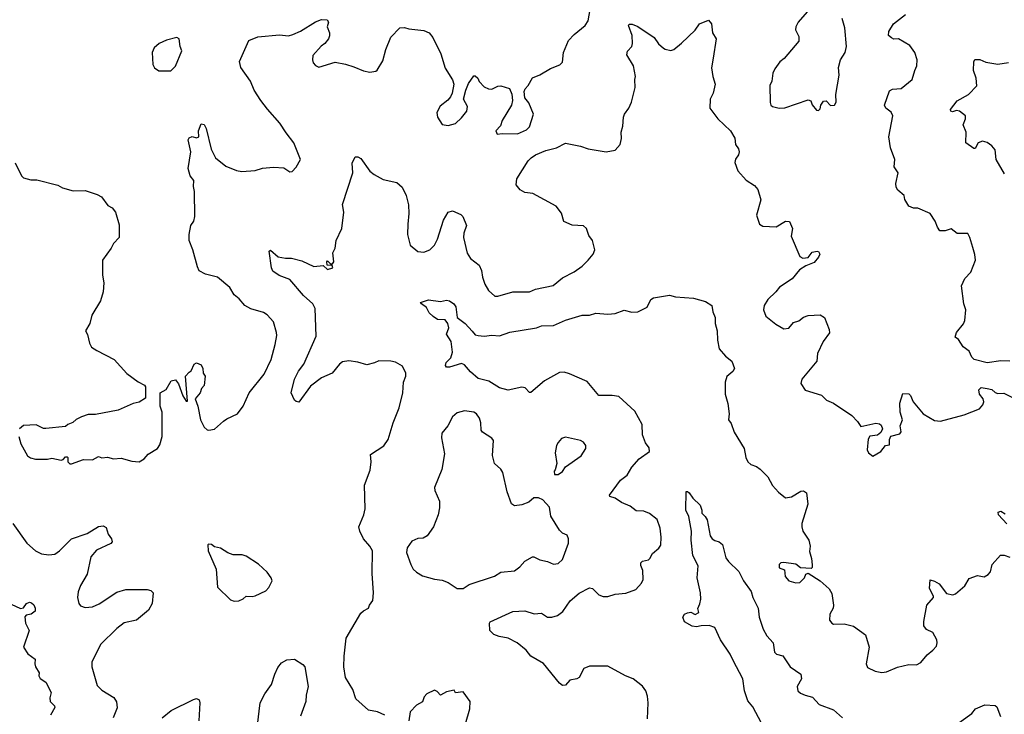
# Model space of a CAD drawing. Extents: x 2293878 to 2522763, y 823964 to 1006972.
# Tile 90 of 256: x 2310471 to 2317008, y 919099 to 923712. Entities that reach past the tile are written whole.
import ezdxf

# ---------------------------------------------------------------- set-up
doc = ezdxf.new("R2010")
doc.units = 0

msp = doc.modelspace()

# ---------------------------------------------------------------- linework, layer by layer
at = {"layer": '0CON20XD'}
for points in [[(2310464, 920945), (2310478.8, 920895), (2310523.3, 920815), (2310542.3, 920802.3), (2310575, 920793.8), (2310655, 920793.3), (2310685, 920800), (2310745, 920787.5), (2310758.3, 920791.7), (2310775, 920810), (2310785, 920810), (2310790, 920805), (2310790, 920775), (2310803, 920763), (2310815, 920762.5), (2310895, 920792.5), (2310955, 920790), (2310995, 920812.5), (2311015, 920802.5), (2311053.6, 920806.4), (2311093, 920797), (2311145, 920800), (2311215, 920781.2), (2311265, 920776.7), (2311297.5, 920795), (2311322.7, 920827.3), (2311386.2, 920865), (2311402.1, 920887.9), (2311416.9, 920945), (2311415.8, 921105), (2311403.8, 921145), (2311403.3, 921235), (2311443.9, 921256.1), (2311476.7, 921315), (2311505, 921320), (2311524.2, 921295), (2311555, 921213.3), (2311575, 921180), (2311585, 921180), (2311572.5, 921345), (2311595, 921372.5), (2311610, 921380), (2311630, 921425), (2311645, 921432.5), (2311675, 921420), (2311687.5, 921395), (2311690, 921365), (2311702.5, 921345), (2311695, 921282.5), (2311677.5, 921262.5), (2311668.8, 921235), (2311636.7, 921195), (2311654.2, 921145), (2311671.2, 921055), (2311696, 921006), (2311715, 920987.5), (2311726.4, 920986.4), (2311765, 920992), (2311823.6, 921046.4), (2311845, 921062.5), (2311915.8, 921095), (2311955, 921146.2), (2311995.3, 921234.7), (2312095, 921358.6), (2312140.7, 921455), (2312167.1, 921555), (2312177.8, 921615), (2312175.7, 921635), (2312156, 921705), (2312112.8, 921752.8), (2312088.6, 921768.6), (2312005, 921792.5), (2311965, 921814.5), (2311928.6, 921858.6), (2311895.8, 921885.8), (2311865, 921932.9), (2311785, 922002.9), (2311705, 922022), (2311663.3, 922045), (2311651.2, 922071.2), (2311620.8, 922185), (2311595.7, 922245), (2311595.6, 922285), (2311608, 922345), (2311626.6, 922373.4), (2311634.3, 922405), (2311631.7, 922571.7), (2311625.8, 922605), (2311628, 922645), (2311602, 922675), (2311590, 922725), (2311606.7, 922835), (2311590, 922915), (2311595, 922927.5), (2311615, 922937.5), (2311645, 922927.5), (2311660, 922935), (2311657.5, 922975), (2311675, 923020), (2311695, 923017.5), (2311709.5, 922989.5), (2311741.7, 922851.7), (2311771.2, 922795), (2311840.3, 922740.3), (2311910.7, 922710.7), (2311945, 922704.4), (2312035, 922711.4), (2312083.7, 922726.3), (2312155, 922732.5), (2312225, 922728), (2312265, 922702.5), (2312280, 922705), (2312306.1, 922733.9), (2312336, 922785), (2312291.4, 922895), (2312240.5, 922960.5), (2312198.6, 923025), (2312115, 923117.5), (2312072.9, 923175), (2312028.1, 923245), (2312004.2, 923305), (2311940, 923395), (2311930, 923435), (2311992.5, 923575), (2312052.3, 923597.7), (2312195, 923611.2), (2312255, 923606.2), (2312285, 923613.8), (2312335, 923636.2), (2312435, 923698.8), (2312475, 923713.3), (2312511.7, 923711.7), (2312520, 923695), (2312512.5, 923665), (2312527.5, 923625), (2312526.7, 923605), (2312520, 923585), (2312496.7, 923555), (2312473, 923537), (2312416.7, 923475), (2312413.8, 923445), (2312420, 923425), (2312435, 923407.5), (2312457, 923397), (2312565, 923430), (2312635, 923416.2), (2312688.3, 923398.3), (2312753, 923373), (2312795, 923363.8), (2312835, 923370), (2312845, 923377.5), (2312881.7, 923438.3), (2312901.2, 923515), (2312935, 923597.5), (2312995, 923657.5), (2313025, 923661.2), (2313055, 923652), (2313155, 923640.8), (2313190, 923625), (2313214.2, 923594.2), (2313266, 923485), (2313295, 923390), (2313343.6, 923313.6), (2313353.3, 923285), (2313342.5, 923225), (2313330.7, 923199.3), (2313312.7, 923177.3), (2313262.1, 923137.9), (2313241.2, 923095), (2313243.8, 923065), (2313275, 923016.7), (2313315, 923008.8), (2313365, 923024), (2313405, 923061.2), (2313440, 923105), (2313443.8, 923135), (2313417.5, 923185), (2313432.5, 923245), (2313451.7, 923288.3), (2313485, 923340), (2313495, 923340), (2313512.5, 923325), (2313521.7, 923301.7), (2313555, 923266.7), (2313582.5, 923252.5), (2313605, 923252), (2313645, 923270), (2313665, 923272.5), (2313722.5, 923255), (2313737.7, 923217.7), (2313743.9, 923176.1), (2313736.2, 923145), (2313675, 923042.5), (2313662.5, 923007.5), (2313632.5, 922975), (2313641.7, 922951.7), (2313675, 922957.5), (2313775, 922954), (2313835, 922981.2), (2313855, 923001.2), (2313882, 923085), (2313850.7, 923160.7), (2313823.6, 923193.6), (2313820, 923235), (2313826.4, 923253.6), (2313847.5, 923275), (2313875, 923326.7), (2313925, 923346.7), (2313995, 923388.8), (2314057, 923413), (2314075, 923430), (2314081.9, 923495), (2314114.4, 923575), (2314152, 923615), (2314225.4, 923674.6), (2314244.5, 923705), (2314261.9, 923805)], [(2315700, 923765), (2315638.8, 923695), (2315623.8, 923665), (2315621.2, 923645), (2315645, 923600), (2315645, 923570), (2315547.5, 923455), (2315517, 923433), (2315483.9, 923386.1), (2315471.7, 923358.3), (2315464.2, 923305), (2315450.8, 923275), (2315452.7, 923162.7), (2315458, 923145), (2315470, 923135), (2315514.3, 923125.7), (2315552.1, 923127.9), (2315705, 923180), (2315723, 923173), (2315732.5, 923147.5), (2315760.7, 923110.7), (2315775, 923110)], [(2312127.5, 922175), (2312135, 922182.5), (2312187.7, 922137.7), (2312235, 922128.6), (2312275, 922128.6), (2312345, 922112), (2312423.9, 922073.9), (2312485, 922080), (2312515, 922052.5), (2312550, 922065), (2312545, 922080), (2312511.7, 922081.7), (2312510, 922105), (2312515, 922110), (2312535, 922090), (2312548.3, 922091.7), (2312556.4, 922103.6), (2312548.8, 922165), (2312566, 922195), (2312572, 922245), (2312609.2, 922325), (2312622.5, 922435), (2312614.3, 922485), (2312683.3, 922695), (2312679.3, 922760.7), (2312698.3, 922801.7), (2312715, 922802.5), (2312735, 922790), (2312796.3, 922706.3), (2312824, 922684), (2312885, 922650.5), (2312975, 922631.1), (2313010.6, 922600.6), (2313037.8, 922545), (2313052, 922482), (2313054.5, 922425), (2313047.3, 922355), (2313046.5, 922285), (2313063.3, 922215), (2313115, 922172.9), (2313155, 922169.4), (2313195, 922184.4), (2313225.5, 922215), (2313245.3, 922254.7), (2313285, 922381.2), (2313315, 922433.3), (2313345, 922442), (2313398.8, 922418.8), (2313413.8, 922405), (2313437.8, 922345), (2313420, 922295), (2313416.7, 922265), (2313441.8, 922161.8), (2313465, 922125.8), (2313521.7, 922081.7), (2313537.8, 922047.8), (2313543.1, 922003.1), (2313558.1, 921955), (2313583.3, 921913.3), (2313625, 921877.1), (2313645, 921876.5), (2313745, 921904.4), (2313855, 921905.5), (2313895, 921921.9), (2314013.6, 921946.4), (2314075, 921998.6), (2314152.1, 922037.9), (2314205, 922076), (2314246.2, 922115), (2314278.8, 922155), (2314288.8, 922185), (2314273.3, 922245), (2314250, 922280), (2314234.2, 922325), (2314215, 922342.5), (2314138.8, 922348.8), (2314082.9, 922372.9), (2314067.2, 922427.2), (2314033, 922473), (2313878.9, 922558.9), (2313825, 922565.7), (2313792.7, 922582.7), (2313766.7, 922615), (2313771.2, 922655), (2313845.8, 922775), (2313866.2, 922795), (2313895, 922814.2), (2313965, 922844.4), (2314035, 922860.6), (2314095, 922892.5), (2314195, 922872.5), (2314246.1, 922853.9), (2314365, 922834.3), (2314425, 922846), (2314456.8, 922883.2), (2314467, 922923), (2314464.3, 922965), (2314475.8, 923005), (2314480, 923065), (2314486.7, 923085), (2314515.7, 923124.3), (2314532, 923165), (2314557.7, 923262.3), (2314554, 923315), (2314558.8, 923335), (2314545.8, 923405), (2314501.7, 923478.3), (2314505.8, 923504.2), (2314534.2, 923535), (2314540, 923555), (2314537.4, 923607.4), (2314513.3, 923675), (2314517.5, 923682.5), (2314536.7, 923683.3), (2314575, 923667.1), (2314683.4, 923593.4), (2314713, 923553), (2314745, 923523.8), (2314756.1, 923516.1), (2314795, 923508.8), (2314815, 923513.8), (2314865, 923556.2), (2314955, 923643.3), (2314984.2, 923685.8), (2315045, 923710), (2315063.3, 923685), (2315071.2, 923625), (2315094, 923585), (2315075, 923457.5), (2315063, 923393), (2315072.5, 923335), (2315089.2, 923285), (2315076.2, 923225), (2315056.2, 923185), (2315052.5, 923125), (2315106.2, 923055), (2315191.2, 922975), (2315220, 922925), (2315223.6, 922883.6), (2315242.5, 922855), (2315246.7, 922835), (2315243.3, 922815), (2315224.1, 922785.9), (2315218.8, 922765), (2315238.8, 922708.8), (2315295, 922646.2), (2315350.3, 922610.3), (2315372, 922585), (2315392, 922515), (2315362, 922415), (2315383.8, 922355), (2315405, 922341.2), (2315493.3, 922336.7), (2315555, 922373.8), (2315582.7, 922372.7), (2315602, 922325), (2315593.3, 922275), (2315649.5, 922139.5), (2315669.5, 922129.5), (2315705, 922134), (2315731.8, 922168.2), (2315765, 922175.7), (2315775, 922172.9), (2315784.4, 922155), (2315774, 922136), (2315745, 922100), (2315691.2, 922078.8), (2315648.5, 922051.5), (2315599.1, 921990.9), (2315515, 921936.2), (2315492, 921905), (2315438.6, 921855), (2315413.1, 921815), (2315409.1, 921785), (2315425, 921744.4), (2315490.8, 921690.8), (2315545, 921660), (2315577, 921663), (2315608.6, 921701.4), (2315645, 921713.5), (2315675, 921735.8), (2315705, 921748), (2315785, 921752.2), (2315815, 921734.2), (2315845.6, 921655), (2315846.5, 921633.5), (2315806.2, 921575), (2315768.8, 921495), (2315763.3, 921445), (2315663.8, 921325), (2315656.4, 921296.4), (2315685, 921252.5), (2315795, 921219.2), (2315826.7, 921185), (2315873.3, 921166.7), (2315995, 921083.8), (2316034.1, 921044.1), (2316055, 921011.2), (2316155, 921032.9), (2316178.8, 921028.8), (2316190.5, 921020.5), (2316198.8, 920995), (2316188.1, 920971.9), (2316165.8, 920954.2), (2316115, 920947.5), (2316103.9, 920926.1), (2316096.7, 920855), (2316107.5, 920835), (2316135, 920813.3), (2316187.5, 920845), (2316220, 920885), (2316245, 920890), (2316246.2, 920925), (2316255, 920947.5), (2316315, 920962.5), (2316322.5, 920975), (2316317.5, 921015), (2316331.2, 921055), (2316316.2, 921105), (2316314, 921165), (2316335, 921230), (2316375, 921227.5), (2316385, 921217.5), (2316403.8, 921175), (2316468.8, 921095), (2316545, 921050), (2316585, 921047.1), (2316742.3, 921087.7), (2316843, 921127), (2316866.7, 921155), (2316873.3, 921175), (2316867.5, 921195), (2316843.3, 921225), (2316840, 921255), (2316855, 921270), (2316893.8, 921263.8), (2316925, 921257.5), (2316947, 921237), (2316965, 921230), (2317005, 921232.5), (2317062.3, 921202.3)], [(2315775, 923110), (2315785, 923120), (2315790, 923145), (2315808.3, 923171.7), (2315825, 923172.5), (2315855, 923142.5), (2315880, 923145), (2315892.5, 923165), (2315890, 923215), (2315911.2, 923345), (2315908, 923395), (2315920, 923445), (2315951.2, 923495), (2315960, 923535), (2315948.3, 923658.3), (2315930.7, 923720.7)], [(2317045.7, 921445.7), (2316985, 921446), (2316895, 921433.8), (2316807.5, 921455), (2316791.7, 921471.7), (2316775, 921510), (2316735, 921540), (2316705, 921587.5), (2316683, 921603), (2316691.2, 921635), (2316737.3, 921692.7), (2316746, 921715), (2316752, 921785), (2316738.6, 921825), (2316724.3, 921945), (2316747, 921993), (2316786.2, 922035), (2316816.7, 922115), (2316813, 922153), (2316799.3, 922199.3), (2316780, 922265), (2316765, 922292.5), (2316695, 922293.3), (2316655, 922322.5), (2316615, 922310), (2316580.8, 922310.8), (2316564.1, 922334.1), (2316550, 922375), (2316516.4, 922426.4), (2316435, 922460), (2316405, 922461.2), (2316375, 922473.3), (2316347.5, 922517.5), (2316342.5, 922545), (2316300.8, 922580.8), (2316291.2, 922601.2), (2316287.5, 922625), (2316302.9, 922695), (2316276, 922735), (2316280.8, 922785), (2316251.7, 922861.7), (2316242.5, 922935), (2316269.2, 923075), (2316257.6, 923097.6), (2316220.8, 923125), (2316213.1, 923145), (2316245, 923240), (2316265, 923251.4), (2316324.3, 923255.7), (2316397.5, 923315), (2316413.3, 923375), (2316428.1, 923405), (2316429.4, 923445), (2316414.5, 923494.5), (2316382, 923542), (2316305.8, 923585.8), (2316275, 923584.2), (2316258.3, 923591.7), (2316238.3, 923608.3), (2316242, 923635), (2316272.5, 923685), (2316352.4, 923747.6)], [(2311475, 923373.3), (2311505, 923403.3), (2311546.7, 923505), (2311536.2, 923535), (2311530, 923585), (2311515, 923593.3), (2311445, 923576.2), (2311397.5, 923555), (2311363.3, 923525), (2311350, 923495), (2311353.9, 923413.9), (2311365, 923393.3), (2311395, 923373.8), (2311475, 923373.3)], [(2317009.2, 922689.2), (2316954, 922785), (2316947.3, 922847.3), (2316926.2, 922875), (2316895, 922896), (2316864.2, 922905.8), (2316835, 922893.8), (2316815, 922857.5), (2316805, 922856.7), (2316753.3, 922895), (2316754.4, 922964.4), (2316736, 923015), (2316750, 923055), (2316750, 923075), (2316710, 923105), (2316691.7, 923108.3), (2316665, 923100.8), (2316654, 923105), (2316652, 923115), (2316695, 923172.5), (2316771.2, 923215), (2316825.9, 923274.1), (2316822.5, 923325), (2316804, 923375), (2316806.4, 923433.6), (2316812.5, 923447.5), (2316845, 923447.5), (2316885, 923430.8), (2316965, 923418), (2317035, 923428.8)], [(2310441.3, 922761.3), (2310483.3, 922675), (2310495, 922663.3), (2310545, 922649.2), (2310585, 922648.8), (2310723.8, 922613.8), (2310755, 922596.7), (2310825, 922576.7), (2310905, 922578.8), (2310985, 922551.2), (2311013.3, 922535), (2311055, 922477.5), (2311085, 922463.3), (2311106.2, 922435), (2311130.7, 922350.7), (2311131.2, 922265), (2311093.2, 922226.8), (2311078, 922195), (2311021.2, 922115), (2311020, 922015), (2311028.6, 921965), (2311024.3, 921905), (2311008, 921845), (2310950.3, 921749.7), (2310935.9, 921694.1), (2310907.5, 921645), (2310921.7, 921621.7), (2310933.3, 921565), (2310946.7, 921536.7), (2310982.5, 921515), (2311097.5, 921455), (2311182.2, 921362.2), (2311257.7, 921307.7), (2311300, 921285), (2311306.4, 921273.6), (2311305, 921200), (2311265, 921172.5), (2311225, 921163.3), (2311125, 921120), (2310975, 921090), (2310925, 921090), (2310880, 921075), (2310845, 921056.7), (2310823.6, 921036.4), (2310790, 921025), (2310775, 921010), (2310645, 920996.7), (2310628.3, 920998.3), (2310580.7, 921020.7), (2310495, 921016.7), (2310470, 920995)], [(2312895, 919093.3), (2312845.7, 919115.7), (2312787.3, 919127.3), (2312702, 919202), (2312682.9, 919265), (2312633, 919343), (2312623.1, 919415), (2312625.6, 919484.4), (2312639.2, 919605), (2312735, 919770), (2312752.7, 919787.3), (2312786.7, 919805), (2312793.3, 919825), (2312816.2, 919855), (2312820, 919905), (2312812, 920035), (2312813.3, 920185), (2312796.2, 920215), (2312752.9, 920265), (2312728.6, 920315), (2312721.4, 920345), (2312756.6, 920423.4), (2312764.3, 920465), (2312759.1, 920620.9), (2312798.3, 920721.7), (2312804.3, 920775), (2312800, 920825), (2312888.5, 920881.5), (2312916.5, 920925), (2312950.8, 921035), (2312990.6, 921135), (2313015.7, 921234.3), (2313018.6, 921305), (2313034.2, 921345.8), (2313034, 921365), (2313011.7, 921411.7), (2312965, 921438.6), (2312935, 921445.6), (2312855, 921445.8), (2312825.8, 921434.2), (2312775, 921421.2), (2312715, 921438.6), (2312655, 921447.1), (2312615, 921440), (2312594.6, 921425.4), (2312545.4, 921364.6), (2312475, 921334.5), (2312401.2, 921278.8), (2312325, 921173.3), (2312306.1, 921176.1), (2312295.8, 921185.8), (2312272.5, 921235), (2312295.7, 921325), (2312321.3, 921378.7), (2312358, 921425), (2312438.3, 921611.7), (2312432.9, 921795), (2312417.1, 921825), (2312355, 921880), (2312265, 921987.5), (2312192.8, 922012.8), (2312152.1, 922042.1), (2312142, 922065), (2312127.5, 922175)], [(2314723.1, 920335), (2314703, 920393), (2314653.2, 920433.2), (2314615, 920447.5), (2314565, 920450.8), (2314525, 920482.5), (2314466.6, 920506.6), (2314425, 920534.3), (2314390, 920545), (2314386.2, 920555), (2314460, 920655), (2314503.4, 920686.6), (2314535, 920741.2), (2314583.8, 920795), (2314653.3, 920845), (2314649.5, 920869.5), (2314625, 920902.5), (2314605.8, 920955), (2314603.3, 921025), (2314555, 921113.3), (2314449.3, 921209.3), (2314405, 921216.9), (2314315, 921216), (2314238.6, 921308.6), (2314121.3, 921361.3), (2314085, 921371.3), (2314055, 921369.6), (2313954.4, 921315), (2313865, 921236.7), (2313855, 921237.5), (2313827, 921267), (2313805, 921272), (2313715, 921252.9), (2313657, 921267), (2313585, 921312), (2313515, 921328.6), (2313463.7, 921373.7), (2313425, 921420), (2313405, 921430), (2313325, 921404), (2313304.4, 921404.4), (2313298.8, 921415), (2313302, 921435), (2313332.7, 921467.3), (2313344.2, 921505), (2313335.8, 921575), (2313304, 921625), (2313319.2, 921665), (2313314.3, 921695), (2313295, 921718.6), (2313245, 921722.2), (2313215, 921741.1), (2313189.4, 921765), (2313171.1, 921801.1), (2313137.5, 921825), (2313132.5, 921835), (2313185, 921852.9), (2313265, 921840), (2313305, 921850), (2313325, 921844.3), (2313352.9, 921825), (2313366.4, 921806.3), (2313375.7, 921735.7), (2313428, 921695), (2313475, 921643.8), (2313495, 921618.8), (2313514.1, 921614.1), (2313555, 921610), (2313605, 921618), (2313657.3, 921612.7), (2313725, 921636.2), (2313903, 921667), (2313935, 921679.2), (2314015, 921680.8), (2314095, 921716.9), (2314205, 921749.4), (2314255, 921750.6), (2314295.9, 921764.1), (2314375, 921757.8), (2314425, 921760.5), (2314485, 921784.3), (2314535, 921770.8), (2314575, 921772.5), (2314637.7, 921802.3), (2314662, 921855), (2314678, 921865), (2314785, 921882.4), (2314825, 921872.4), (2314945, 921862.7), (2315025, 921841.6), (2315066.2, 921815), (2315072.1, 921772.1), (2315088.6, 921735), (2315089.2, 921695), (2315102, 921645), (2315104.3, 921585), (2315115, 921527.5), (2315157.3, 921477.3), (2315200, 921445), (2315216.7, 921396.7), (2315206.2, 921375), (2315165, 921343.3), (2315154.2, 921305), (2315155.7, 921225), (2315173, 921163), (2315181.9, 921095), (2315177.5, 921055), (2315195, 921030), (2315215, 920973.8), (2315280, 920865), (2315292, 920805), (2315306, 920775), (2315325, 920757.5), (2315362.5, 920745), (2315388.3, 920728.3), (2315437.3, 920677.3), (2315469.7, 920619.7), (2315508.8, 920575), (2315556.4, 920536.4), (2315595.8, 920544.2), (2315658.3, 920581.7), (2315675, 920582.5), (2315695, 920570), (2315704, 920495), (2315663.6, 920366.4), (2315663.3, 920345), (2315670, 920315), (2315711.2, 920255), (2315720, 920215), (2315715, 920180), (2315728.8, 920135), (2315733, 920093), (2315732.5, 920075), (2315725, 920067.5), (2315655, 920072.5), (2315625, 920096.2), (2315545, 920107.5), (2315525, 920105.8), (2315513.8, 920095), (2315513, 920073), (2315548.3, 920058.3), (2315553.3, 920015), (2315577.5, 919985), (2315625, 919973.3), (2315650, 919975), (2315682.5, 920005), (2315690.7, 920029.3), (2315705, 920037.5), (2315785.8, 919985.8), (2315845, 919933.3), (2315862.3, 919902.3), (2315873.8, 919825), (2315872.5, 919805), (2315850, 919765), (2315847.5, 919725), (2315862.5, 919705), (2315875, 919698.8), (2315945, 919699.2), (2316006.7, 919685), (2316087.3, 919627.3), (2316111.2, 919545), (2316091.2, 919435), (2316100.7, 919410.7), (2316150, 919385), (2316195, 919376.7), (2316225, 919382), (2316298.3, 919411.7), (2316375, 919429.4), (2316425, 919427.8), (2316455, 919443.5), (2316495, 919493.3), (2316532.9, 919525), (2316557.6, 919552.4), (2316563.5, 919575), (2316560, 919595), (2316532.9, 919642.9), (2316491.7, 919661.7), (2316474.1, 919685.9), (2316474, 919715), (2316493.3, 919825), (2316538.6, 919875), (2316539.2, 919885), (2316511.4, 919935), (2316515, 919992.5), (2316545, 919984.2), (2316575, 919966), (2316625, 919902), (2316667, 919893), (2316685, 919900), (2316746.4, 919953.6), (2316775, 920001.2), (2316829.3, 920020.7), (2316875, 920013.3), (2316901.7, 920028.3), (2316917.5, 920045), (2316927.5, 920095), (2316983.8, 920156.2), (2317006.4, 920156.4), (2317045, 920143.3)], [(2313375, 919934.2), (2313415, 919934.3), (2313455, 919960.6), (2313623.2, 920016.8), (2313665, 920042.5), (2313755, 920052.9), (2313791.3, 920078.7), (2313824.6, 920115.4), (2313875, 920144.2), (2313885, 920145.7), (2313924.5, 920124.5), (2313975, 920114), (2314015, 920096.2), (2314045, 920101.2), (2314075, 920127.5), (2314114, 920235), (2314113.6, 920263.6), (2314105, 920290), (2314075, 920302.5), (2314055, 920322.5), (2313996.7, 920415), (2313988, 920475), (2313945, 920524.2), (2313915, 920536.2), (2313885, 920536.2), (2313850.9, 920509.1), (2313805, 920490), (2313755, 920484.3), (2313736.2, 920496.2), (2313706.6, 920576.6), (2313678.5, 920705), (2313665, 920727.5), (2313623.1, 920765), (2313610.9, 920819.1), (2313617.5, 920917.5), (2313605, 920933.3), (2313542.7, 920972.7), (2313535.8, 920985.8), (2313533.1, 921035), (2313523.3, 921065), (2313503.9, 921093.9), (2313485, 921106.7), (2313425, 921115.6), (2313375, 921100.8), (2313345, 921075.8), (2313314.5, 921015), (2313273, 920967), (2313271.9, 920935), (2313291.7, 920828.3), (2313273.1, 920725), (2313224, 920605), (2313226.2, 920585), (2313258, 920515), (2313258.8, 920471.2), (2313249.2, 920425), (2313217.5, 920345), (2313175.5, 920284.5), (2313150.5, 920269.5), (2313113.9, 920266.1), (2313075, 920250), (2313043.3, 920205), (2313040, 920175), (2313066.7, 920095), (2313083.9, 920063.9), (2313105, 920042.5), (2313145, 920020), (2313225, 919996.2), (2313275, 919989.2), (2313316.7, 919975), (2313375, 919934.2)], [(2314021.7, 920691.7), (2314045, 920692.5), (2314075, 920712.5), (2314095, 920743.3), (2314198.8, 920815), (2314228.8, 920865), (2314228.8, 920885), (2314215, 920906.7), (2314195, 920918.8), (2314095, 920940), (2314069.2, 920930.8), (2314046, 920905), (2314036, 920885), (2314026, 920835), (2314036.2, 920765), (2314027, 920723), (2314020, 920715), (2314021.7, 920691.7)], [(2315207.6, 919457.6), (2315188.5, 919498.5), (2315124.4, 919595), (2315085.4, 919675.4), (2315048.3, 919688.3), (2314995, 919687.8), (2314965, 919680), (2314935, 919685.6), (2314884.1, 919714.1), (2314873.8, 919745), (2314885, 919763.3), (2314905, 919773.8), (2314926.7, 919776.7), (2314955, 919762.5), (2314980, 919775), (2314973, 919803), (2314987.3, 919832.7), (2314992.2, 919865), (2314990.5, 919905), (2314970, 920005), (2314975.8, 920085.8), (2314940.6, 920155), (2314930, 920255), (2314930.6, 920315), (2314912.9, 920412.9), (2314894.5, 920455), (2314895, 920580), (2314905, 920580), (2314915, 920571.2), (2314941.2, 920535), (2314988.3, 920488.3), (2315000, 920455), (2315000, 920435), (2315023, 920413), (2315035, 920390), (2315055.6, 920285.6), (2315069.2, 920265), (2315085.6, 920254.4), (2315115.6, 920245.6), (2315137.8, 920227.8), (2315159.5, 920139.5), (2315176.7, 920115), (2315245, 920048.8), (2315277.1, 919985), (2315327.1, 919915), (2315338.6, 919875), (2315374.4, 919805), (2315381.1, 919745), (2315407.1, 919665), (2315431.1, 919621.1), (2315473.1, 919573.1), (2315481.6, 919511.6), (2315495, 919497.8), (2315537.4, 919487.4), (2315585.6, 919415), (2315658, 919365), (2315662, 919335), (2315632.7, 919285), (2315637.8, 919255), (2315655, 919239.5), (2315685, 919225.6), (2315735, 919212.5), (2315780, 919165), (2315875, 919128), (2315934, 919075)], [(2317024.3, 920364.3), (2316970, 920425), (2316968.3, 920441.7), (2316985, 920448), (2317015, 920431.2)], [(2310425, 920366.2), (2310517.1, 920235), (2310575, 920184.2), (2310615, 920165.8), (2310665, 920157.5), (2310705, 920162.9), (2310735.7, 920185), (2310815, 920265.6), (2310919.4, 920300.6), (2310995, 920346), (2311025, 920351.2), (2311045, 920340), (2311059.2, 920295), (2311080, 920265), (2311083.8, 920245), (2311075.6, 920234.4), (2310980.9, 920189.2), (2310943.8, 920145), (2310919.8, 920030.2), (2310874.6, 919955.4), (2310858, 919912), (2310854.5, 919875), (2310862.9, 919835), (2310875, 919820.8), (2310905, 919808.6), (2310955, 919813.5), (2310997.9, 919832.1), (2311115, 919910.6), (2311175, 919928.2), (2311317.7, 919927.7), (2311340.7, 919920.7), (2311356.7, 919905), (2311350, 919835), (2311325, 919790), (2311245.5, 919724.5), (2311165, 919705.8), (2311115, 919668.8), (2311008.1, 919561.9), (2310950, 919445), (2310949.4, 919415), (2310985, 919290.8), (2311015, 919259.4), (2311095, 919211.2), (2311112.7, 919182.7), (2311117.3, 919142.7), (2311091.4, 919075)], [(2314638.3, 919068.3), (2314643.1, 919175), (2314638.7, 919218.7), (2314627.5, 919255), (2314605.5, 919285.5), (2314545, 919334), (2314493.3, 919355), (2314375, 919420), (2314255, 919420), (2314217, 919403), (2314185, 919343.3), (2314170, 919335), (2314123, 919327), (2314095, 919292.5), (2314075, 919291.4), (2314055, 919306), (2313947.6, 919437.6), (2313863.8, 919485), (2313834.4, 919524.4), (2313774.4, 919574.4), (2313715, 919604.3), (2313655, 919615.8), (2313619.5, 919629.5), (2313592.5, 919655), (2313590, 919705), (2313595, 919712.5), (2313745, 919782.5), (2313825, 919787.5), (2313886.4, 919766.4), (2313935, 919771.2), (2313975, 919744.2), (2314005, 919744.4), (2314042.5, 919755), (2314077.9, 919782.1), (2314125, 919854), (2314185.5, 919904.5), (2314255, 919939.4), (2314275, 919935.8), (2314315, 919892.5), (2314345, 919880.6), (2314375, 919882.2), (2314425, 919897.5), (2314495, 919903.3), (2314561.1, 919928.9), (2314600.3, 919969.7), (2314611.4, 919995), (2314607.5, 920055), (2314595, 920087.5), (2314595.7, 920105), (2314605, 920115.6), (2314645, 920125.8), (2314655, 920134), (2314672.1, 920167.9), (2314715, 920202), (2314726.6, 920223.4), (2314730.5, 920275), (2314723.1, 920335)], [(2311895, 919850), (2311925, 919854), (2311954.1, 919865.9), (2311975, 919883.3), (2312015, 919881.2), (2312035, 919886.2), (2312105, 919920), (2312125, 919942.5), (2312146.2, 919985), (2312140.8, 920005), (2312113.5, 920043.5), (2312056.8, 920096.8), (2311975, 920150), (2311947.7, 920157.7), (2311889.2, 920159.2), (2311852.3, 920172.3), (2311805, 920203.8), (2311765, 920212.5), (2311745, 920227.5), (2311725, 920230), (2311720, 920225), (2311722.5, 920185), (2311774.2, 920064.2), (2311784.1, 919944.1), (2311869.3, 919859.3), (2311895, 919850)], [(2310415, 919831.2), (2310475, 919802.5), (2310495, 919807.5), (2310515.8, 919834.2), (2310535, 919844), (2310550, 919840), (2310565, 919826.7), (2310574.2, 919805), (2310574, 919785), (2310546.7, 919765), (2310513, 919757), (2310504.4, 919745.6), (2310510, 919705), (2310533.1, 919655), (2310496.7, 919545), (2310525, 919500), (2310572.5, 919465), (2310571.2, 919435), (2310576.2, 919415), (2310600, 919375), (2310597.5, 919355), (2310607, 919337), (2310645, 919312.5), (2310680, 919245), (2310670.5, 919209.5), (2310672, 919185), (2310701.2, 919155), (2310703.8, 919145), (2310676, 919094)], [(2312038.1, 918935), (2312066.7, 919175), (2312098.6, 919235), (2312143.4, 919296.6), (2312164.2, 919365), (2312185, 919410), (2312208.8, 919441.2), (2312245, 919461.2), (2312296.4, 919466.4), (2312350.5, 919430.5), (2312363.9, 919413.9), (2312385.7, 919284.3), (2312373, 919227), (2312371.4, 919185), (2312336.2, 919086.2)], [(2315395, 919040.6), (2315338.3, 919148.3), (2315305, 919187.7), (2315282.3, 919255), (2315271.8, 919335), (2315207.6, 919457.6)], [(2313430, 919035), (2313460, 919135), (2313462.5, 919185), (2313415, 919247.5), (2313365, 919242.5), (2313355, 919260), (2313305, 919248.8), (2313265, 919226.7), (2313241.7, 919251.7), (2313225, 919260), (2313175, 919236.2), (2313156.7, 919215), (2313145, 919182.5), (2313105, 919160), (2313064.3, 919115.7), (2313053.8, 919055)], [(2311415.7, 919075), (2311476.2, 919123.8), (2311625, 919198), (2311645, 919203.3), (2311662.5, 919195), (2311667.5, 919175), (2311660.6, 919055)], [(2316666.1, 919013.9), (2316792.5, 919105), (2316817.5, 919135), (2316878.3, 919161.7), (2316946.9, 919156.9), (2316959.5, 919149.5), (2316982.5, 919085)]]:
    msp.add_lwpolyline(points, dxfattribs=at)

doc.saveas('drawing.dxf')
